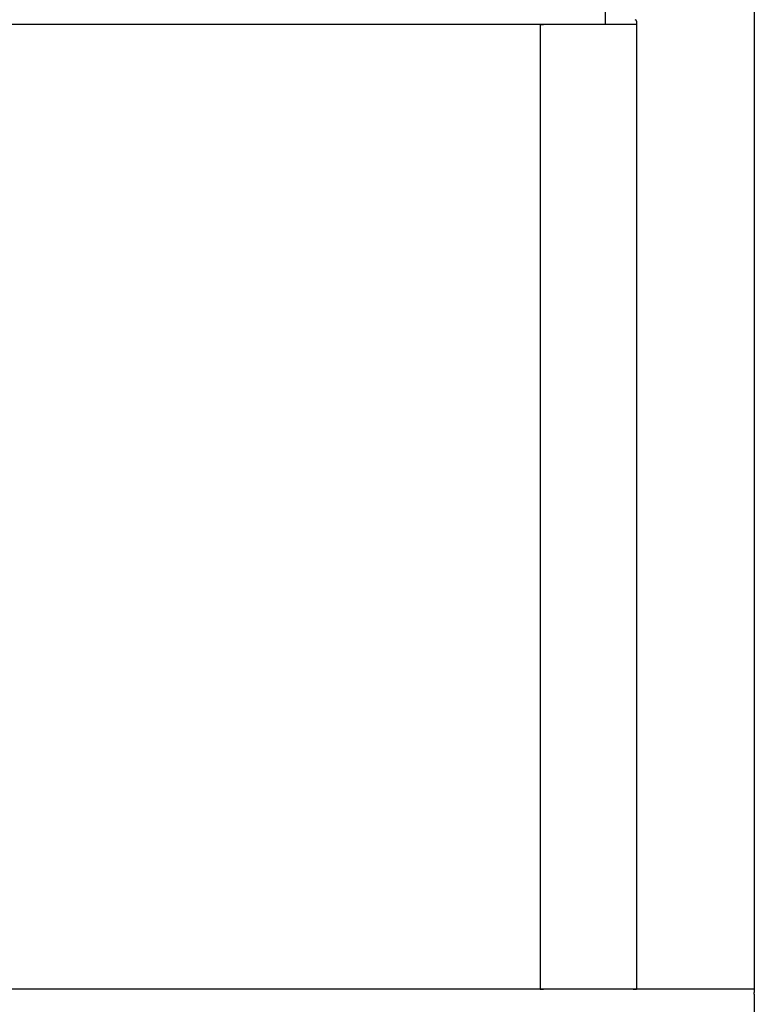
# Model space of a CAD drawing. Header units: inches. Extents: x 24 to 1128, y -69 to 748.
# Tile 236 of 256: x 205 to 251, y 362 to 423. Entities that reach past the tile are written whole.
import ezdxf

# ---------------------------------------------------------------- set-up
doc = ezdxf.new("R2010")
doc.units = ezdxf.units.IN
doc.header["$LTSCALE"] = 32
doc.header["$MEASUREMENT"] = 0
doc.layers.add('Visible (ANSI)', color=7, linetype='Continuous', lineweight=30)

msp = doc.modelspace()

# ---------------------------------------------------------------- linework, layer by layer
at = {"layer": 'Visible (ANSI)'}
for p, q in [((241.41537, 422.98367), (241.41537, 428.98367)), ((250.66537, 424.98367), (250.66537, 362.98367)), ((243.33537, 423.19072), (243.33537, 422.98367)), ((241.41537, 422.98367), (130.66537, 422.98367)), ((237.33537, 422.98367), (237.33537, 362.98367)), ((237.33537, 422.98367), (237.54242, 422.98367)), ((243.33537, 422.98367), (241.41537, 422.98367)), ((243.33537, 422.98367), (243.33537, 362.98367)), ((250.66537, 362.98367), (152.13412, 362.98367)), ((237.33537, 362.98367), (237.54242, 362.98367)), ((243.12832, 362.98367), (243.33537, 362.98367)), ((250.66537, 362.98367), (250.66537, 362.77662)), ((250.66537, 362.68075), (250.66537, 362.77662)), ((250.66537, 362.68075), (250.66537, 362.61045)), ((250.66537, 362.61045), (250.66537, 362.30772)), ((250.66537, 362.30772), (250.66537, 357.65962))]:
    msp.add_line(p, q, dxfattribs=at)
msp.add_arc((243.23937, 423.19072), 0.096, 0, 87.0004445, dxfattribs=at)

doc.saveas('drawing.dxf')
